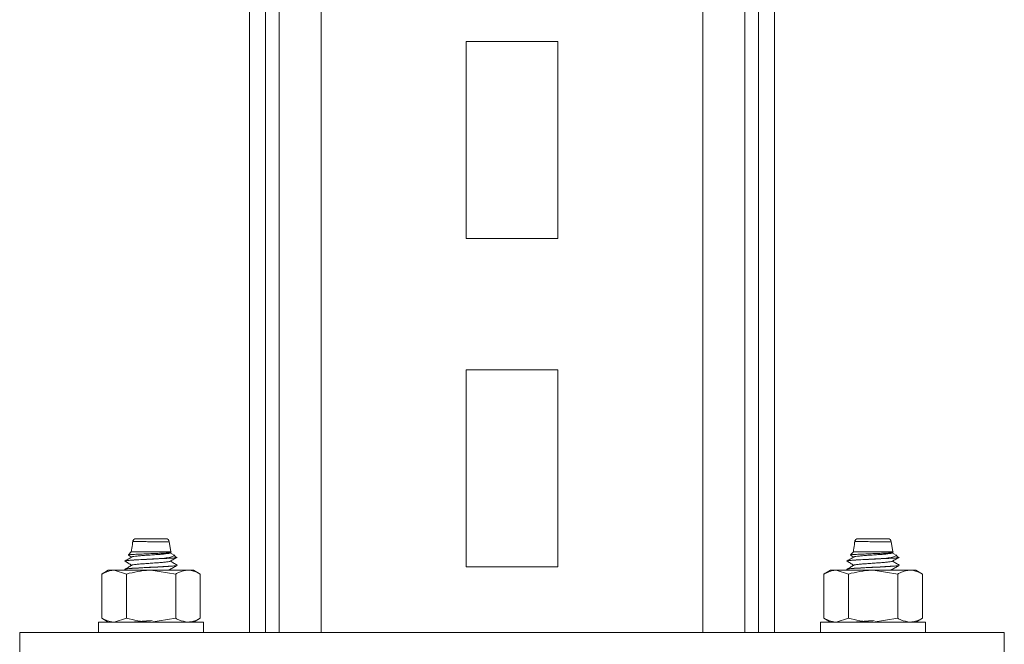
# Model space of a CAD drawing. Header units: millimetres. Extents: x 330 to 1856, y -20 to 3175.
# Tile 31 of 53: x 330 to 480, y 1773 to 1868. Entities that reach past the tile are written whole.
import ezdxf

# ---------------------------------------------------------------- set-up
doc = ezdxf.new("R2010")
doc.units = ezdxf.units.MM

msp = doc.modelspace()

# ---------------------------------------------------------------- linework, layer by layer
at = {"color": 7, "linetype": 'Continuous', "lineweight": 15}
for p, q in [((365.14, 1774.98), (365.14, 2274.98)), ((367.6, 1774.98), (367.6, 2274.98)), ((369.65, 1774.98), (369.65, 2274.98)), ((376.05, 1774.98), (376.05, 2274.98)), ((445.14, 1774.98), (445.14, 2180.98)), ((398.14, 1864.98), (398.14, 1834.98)), ((412.14, 1864.98), (398.14, 1864.98)), ((412.14, 1834.98), (412.14, 1864.98)), ((398.14, 1834.98), (412.14, 1834.98)), ((398.14, 1814.98), (398.14, 1784.98)), ((412.14, 1814.98), (398.14, 1814.98)), ((412.14, 1784.98), (412.14, 1814.98)), ((347.88, 1789.27), (352.41, 1789.27)), ((353.14, 1787.27), (352.9, 1788.85)), ((457.88, 1789.27), (462.41, 1789.27)), ((463.14, 1787.27), (462.9, 1788.85)), ((347.14, 1787.27), (346.69, 1786.81)), ((346.69, 1786.79), (347.22, 1786.49)), ((353.14, 1787.27), (347.14, 1787.27)), ((353.52, 1786.86), (353.05, 1787.13)), ((353.2, 1787.21), (353.14, 1787.27)), ((353.99, 1786.43), (353.61, 1786.81)), ((457.14, 1787.27), (456.69, 1786.81)), ((456.69, 1786.79), (457.22, 1786.49)), ((463.14, 1787.27), (457.14, 1787.27)), ((463.52, 1786.86), (463.05, 1787.13)), ((463.2, 1787.21), (463.14, 1787.27)), ((463.99, 1786.43), (463.61, 1786.81)), ((346.14, 1785.86), (346.14, 1785.85)), ((352.12, 1786.27), (351.95, 1786.27)), ((354.14, 1785.23), (354.14, 1785.24)), ((456.14, 1785.86), (456.14, 1785.85)), ((462.12, 1786.27), (461.95, 1786.27)), ((464.14, 1785.23), (464.14, 1785.24)), ((343.64, 1784.48), (342.64, 1783.9)), ((342.64, 1777.16), (342.64, 1783.9)), ((344.51, 1784.48), (343.64, 1784.48)), ((346.39, 1783.9), (344.51, 1784.48)), ((350.14, 1784.48), (344.51, 1784.48)), ((346.14, 1784.61), (346.14, 1784.6)), ((346.15, 1784.61), (346.37, 1784.48)), ((346.39, 1777.16), (346.39, 1783.9)), ((353.9, 1783.9), (350.14, 1784.48)), ((355.77, 1784.48), (350.14, 1784.48)), ((353.31, 1784.48), (353.09, 1784.61)), ((353.9, 1777.16), (353.9, 1783.9)), ((355.77, 1784.48), (356.64, 1784.48)), ((357.65, 1783.9), (356.64, 1784.48)), ((357.65, 1777.16), (357.65, 1783.9)), ((398.14, 1784.98), (412.14, 1784.98)), ((453.64, 1784.48), (452.64, 1783.9)), ((452.64, 1777.16), (452.64, 1783.9)), ((454.51, 1784.48), (453.64, 1784.48)), ((456.39, 1783.9), (454.51, 1784.48)), ((460.14, 1784.48), (454.51, 1784.48)), ((456.14, 1784.61), (456.14, 1784.6)), ((456.15, 1784.61), (456.37, 1784.48)), ((456.39, 1777.16), (456.39, 1783.9)), ((463.9, 1783.9), (460.14, 1784.48)), ((465.77, 1784.48), (460.14, 1784.48)), ((463.31, 1784.48), (463.09, 1784.61)), ((463.9, 1777.16), (463.9, 1783.9)), ((465.77, 1784.48), (466.64, 1784.48)), ((467.65, 1783.9), (466.64, 1784.48)), ((467.65, 1777.16), (467.65, 1783.9)), ((342.14, 1776.58), (342.14, 1774.98)), ((342.14, 1776.58), (348.27, 1776.58)), ((342.64, 1777.16), (343.64, 1776.58)), ((346.39, 1777.16), (344.51, 1776.58)), ((348.27, 1776.58), (358.14, 1776.58)), ((353.9, 1777.16), (350.14, 1776.58)), ((356.64, 1776.58), (357.65, 1777.16)), ((358.14, 1774.98), (358.14, 1776.58)), ((452.14, 1776.58), (452.14, 1774.98)), ((452.14, 1776.58), (458.27, 1776.58)), ((452.64, 1777.16), (453.64, 1776.58)), ((456.39, 1777.16), (454.51, 1776.58)), ((458.27, 1776.58), (468.14, 1776.58)), ((463.9, 1777.16), (460.14, 1776.58)), ((466.64, 1776.58), (467.65, 1777.16)), ((468.14, 1774.98), (468.14, 1776.58)), ((330.14, 1774.98), (330.14, 1764.98)), ((480.14, 1774.98), (330.14, 1774.98)), ((480.14, 1774.98), (480.14, 1764.98))]:
    msp.add_line(p, q, dxfattribs=at)
at = {"color": 8, "linetype": 'Continuous', "lineweight": 15}
for p, q in [((434.23, 1774.98), (434.23, 2180.98)), ((440.63, 1774.98), (440.63, 2180.98)), ((442.67, 1774.98), (442.67, 2180.98))]:
    msp.add_line(p, q, dxfattribs=at)
at = {"color": 7, "linetype": 'Continuous', "lineweight": 15}
for centre, start, end in [((347.85, 1788.77), 89.9847, 173.2593), ((352.41, 1788.77), 3.1239, 90.0024), ((457.85, 1788.77), 89.9847, 173.2593), ((462.41, 1788.77), 3.1239, 90.0024)]:
    msp.add_arc(centre, 0.5, start, end, dxfattribs=at)
for points, knots in [([(347.37, 1789.01), (347.35, 1788.8), (347.29, 1788.22), (347.2, 1787.64), (347.14, 1787.27)], [0, 0, 0, 0, 0.357452, 1, 1, 1, 1]), ([(457.37, 1789.01), (457.35, 1788.8), (457.29, 1788.22), (457.2, 1787.64), (457.14, 1787.27)], [0, 0, 0, 0, 0.357452, 1, 1, 1, 1]), ([(347.3, 1786.53), (347.12, 1786.43), (346.77, 1786.22), (346.42, 1786.01), (346.24, 1785.91)], [0, 0, 0, 0, 0.499911, 1, 1, 1, 1]), ([(353.19, 1787.19), (353.2, 1787.19), (353.27, 1787.17), (353.05, 1787.14), (352.52, 1787.1), (351.69, 1787.06), (350.68, 1787.02), (349.57, 1786.98), (348.5, 1786.93), (347.58, 1786.89), (346.96, 1786.85), (346.66, 1786.82), (346.69, 1786.8), (346.7, 1786.8)], [0, 0, 0, 0, 0.024219, 0.125028, 0.228438, 0.331782, 0.438026, 0.544686, 0.652957, 0.762914, 0.873269, 0.986503, 1, 1, 1, 1]), ([(353.02, 1787.13), (353.05, 1787.12), (353.1, 1787.08), (352.87, 1787.03), (352.41, 1786.97), (351.73, 1786.91), (350.91, 1786.85), (350.02, 1786.79), (349.14, 1786.73), (348.35, 1786.67), (347.74, 1786.61), (347.39, 1786.56), (347.34, 1786.54), (347.33, 1786.53)], [0, 0, 0, 0, 0.067228, 0.168488, 0.269648, 0.369237, 0.471028, 0.57092, 0.671699, 0.773231, 0.872627, 0.974282, 1, 1, 1, 1]), ([(351.95, 1786.27), (352.3, 1786.32), (353, 1786.43), (353.55, 1786.59), (353.74, 1786.71), (353.61, 1786.78), (353.59, 1786.79)], [0, 0, 0, 0, 0.319852, 0.645876, 0.943317, 1, 1, 1, 1]), ([(457.3, 1786.53), (457.12, 1786.43), (456.77, 1786.22), (456.42, 1786.01), (456.24, 1785.91)], [0, 0, 0, 0, 0.499911, 1, 1, 1, 1]), ([(463.19, 1787.19), (463.2, 1787.19), (463.27, 1787.17), (463.05, 1787.14), (462.52, 1787.1), (461.69, 1787.06), (460.68, 1787.02), (459.57, 1786.98), (458.5, 1786.93), (457.58, 1786.89), (456.96, 1786.85), (456.66, 1786.82), (456.69, 1786.8), (456.7, 1786.8)], [0, 0, 0, 0, 0.024219, 0.125028, 0.228438, 0.331781, 0.438025, 0.544684, 0.652956, 0.762922, 0.873269, 0.986503, 1, 1, 1, 1]), ([(463.02, 1787.13), (463.05, 1787.12), (463.1, 1787.08), (462.87, 1787.03), (462.41, 1786.97), (461.73, 1786.91), (460.91, 1786.85), (460.02, 1786.79), (459.14, 1786.73), (458.35, 1786.67), (457.74, 1786.61), (457.39, 1786.56), (457.34, 1786.54), (457.33, 1786.53)], [0, 0, 0, 0, 0.067228, 0.168488, 0.269648, 0.369237, 0.471028, 0.57092, 0.671699, 0.773231, 0.872627, 0.974282, 1, 1, 1, 1]), ([(461.95, 1786.27), (462.3, 1786.32), (463, 1786.43), (463.55, 1786.59), (463.74, 1786.71), (463.61, 1786.78), (463.59, 1786.79)], [0, 0, 0, 0, 0.319852, 0.645876, 0.943317, 1, 1, 1, 1]), ([(351.95, 1786.27), (351.7, 1786.26), (350.94, 1786.21), (349.49, 1786.15), (347.84, 1786.06), (346.62, 1785.97), (346.01, 1785.9), (346.17, 1785.87), (346.18, 1785.86)], [0, 0, 0, 0, 0.098128, 0.307374, 0.520133, 0.729239, 0.978358, 1, 1, 1, 1]), ([(346.17, 1785.85), (346.17, 1785.86), (346.12, 1785.88), (346.37, 1785.93), (346.9, 1785.98), (347.76, 1786.04), (348.81, 1786.1), (349.97, 1786.16), (351.1, 1786.21), (351.76, 1786.25), (352.12, 1786.27)], [0, 0, 0, 0, 0.03373, 0.170416, 0.316382, 0.441655, 0.598533, 0.737057, 0.858747, 1, 1, 1, 1]), ([(346.15, 1785.86), (346.33, 1785.76), (346.68, 1785.55), (347.04, 1785.34), (347.22, 1785.24)], [0, 0, 0, 0, 0.500107, 1, 1, 1, 1]), ([(346.15, 1784.6), (346.15, 1784.61), (346.15, 1784.61), (346.15, 1784.62), (346.16, 1784.62), (346.16, 1784.62), (346.16, 1784.62), (346.16, 1784.62), (346.16, 1784.62), (346.16, 1784.62), (346.16, 1784.62), (346.16, 1784.62), (346.16, 1784.62), (346.16, 1784.62), (346.16, 1784.62), (346.17, 1784.63), (346.27, 1784.66), (346.63, 1784.71), (347.4, 1784.77), (348.35, 1784.82), (349.43, 1784.88), (350.39, 1784.93), (351.12, 1784.96), (351.91, 1785.01), (352.65, 1785.05), (353.15, 1785.08), (353.63, 1785.12), (354.02, 1785.17), (354.07, 1785.2), (354.09, 1785.21)], [0, 0, 0, 0, 0.014306, 0.026071, 0.029013, 0.02938, 0.029472, 0.029495, 0.029506, 0.029508, 0.029509, 0.02952, 0.029562, 0.02973, 0.030088, 0.031794, 0.061286, 0.184421, 0.276514, 0.351029, 0.469627, 0.549486, 0.587316, 0.651532, 0.754381, 0.798627, 0.827466, 0.947865, 1, 1, 1, 1]), ([(347.3, 1785.28), (347.12, 1785.18), (346.77, 1784.97), (346.42, 1784.76), (346.24, 1784.66)], [0, 0, 0, 0, 0.499911, 1, 1, 1, 1]), ([(354.02, 1785.26), (354.07, 1785.24), (354.24, 1785.2), (353.52, 1785.12), (352.32, 1785.04), (350.93, 1784.96), (349.48, 1784.9), (347.87, 1784.81), (346.67, 1784.73), (346.45, 1784.68), (346.36, 1784.66)], [0, 0, 0, 0, 0.065202, 0.231005, 0.394632, 0.461351, 0.603623, 0.748283, 0.890459, 1, 1, 1, 1]), ([(353.03, 1785.84), (353.03, 1785.83), (353.03, 1785.81), (352.76, 1785.76), (352.25, 1785.7), (351.52, 1785.64), (350.67, 1785.58), (349.78, 1785.52), (348.91, 1785.46), (348.16, 1785.4), (347.58, 1785.34), (347.39, 1785.3), (347.3, 1785.28)], [0, 0, 0, 0, 0.020386, 0.130295, 0.238728, 0.347131, 0.457042, 0.564505, 0.674134, 0.783203, 0.891016, 1, 1, 1, 1]), ([(353.99, 1786.39), (353.99, 1786.39), (354.03, 1786.37), (353.7, 1786.34), (353.06, 1786.31), (352.41, 1786.28), (352.12, 1786.27)], [0, 0, 0, 0, 0.02654, 0.370389, 0.720152, 1, 1, 1, 1]), ([(353.05, 1785.84), (353.23, 1785.94), (353.59, 1786.15), (353.95, 1786.36), (354.13, 1786.46)], [0, 0, 0, 0, 0.499796, 1, 1, 1, 1]), ([(353.05, 1784.59), (353.23, 1784.69), (353.59, 1784.9), (353.95, 1785.11), (354.13, 1785.21)], [0, 0, 0, 0, 0.499796, 1, 1, 1, 1]), ([(354.13, 1785.25), (353.95, 1785.36), (353.6, 1785.56), (353.26, 1785.76), (353.09, 1785.86)], [0, 0, 0, 0, 0.517557, 1, 1, 1, 1]), ([(461.95, 1786.27), (461.7, 1786.26), (460.94, 1786.21), (459.49, 1786.15), (457.84, 1786.06), (456.62, 1785.97), (456.01, 1785.9), (456.17, 1785.87), (456.18, 1785.86)], [0, 0, 0, 0, 0.098128, 0.307374, 0.520133, 0.729239, 0.978358, 1, 1, 1, 1]), ([(456.17, 1785.85), (456.17, 1785.86), (456.12, 1785.88), (456.37, 1785.93), (456.9, 1785.98), (457.76, 1786.04), (458.81, 1786.1), (459.97, 1786.16), (461.1, 1786.21), (461.76, 1786.25), (462.12, 1786.27)], [0, 0, 0, 0, 0.033729, 0.170415, 0.316381, 0.441643, 0.59852, 0.737058, 0.858748, 1, 1, 1, 1]), ([(456.15, 1785.86), (456.33, 1785.76), (456.68, 1785.55), (457.04, 1785.34), (457.22, 1785.24)], [0, 0, 0, 0, 0.5000242, 1, 1, 1, 1]), ([(456.15, 1784.6), (456.15, 1784.61), (456.15, 1784.61), (456.15, 1784.62), (456.16, 1784.62), (456.16, 1784.62), (456.16, 1784.62), (456.16, 1784.62), (456.16, 1784.62), (456.16, 1784.62), (456.16, 1784.62), (456.16, 1784.62), (456.16, 1784.62), (456.16, 1784.62), (456.16, 1784.62), (456.17, 1784.63), (456.26, 1784.66), (456.63, 1784.71), (457.4, 1784.77), (458.35, 1784.82), (459.43, 1784.88), (460.39, 1784.93), (461.12, 1784.96), (461.91, 1785.01), (462.65, 1785.05), (463.15, 1785.08), (463.63, 1785.12), (464.02, 1785.17), (464.07, 1785.2), (464.09, 1785.21)], [0, 0, 0, 0, 0.014306, 0.026071, 0.029013, 0.02938, 0.029472, 0.029495, 0.029506, 0.029508, 0.029509, 0.02952, 0.029562, 0.02973, 0.030087, 0.031794, 0.061286, 0.184421, 0.276514, 0.351029, 0.469627, 0.549486, 0.587316, 0.651532, 0.754381, 0.798627, 0.827466, 0.947865, 1, 1, 1, 1]), ([(457.3, 1785.28), (457.12, 1785.18), (456.77, 1784.97), (456.42, 1784.76), (456.24, 1784.66)], [0, 0, 0, 0, 0.499911, 1, 1, 1, 1]), ([(464.02, 1785.26), (464.07, 1785.24), (464.24, 1785.2), (463.52, 1785.12), (462.32, 1785.04), (460.93, 1784.96), (459.48, 1784.9), (457.87, 1784.81), (456.67, 1784.73), (456.45, 1784.68), (456.36, 1784.66)], [0, 0, 0, 0, 0.065202, 0.231005, 0.394632, 0.461351, 0.603623, 0.748283, 0.890459, 1, 1, 1, 1]), ([(463.03, 1785.84), (463.03, 1785.83), (463.03, 1785.81), (462.76, 1785.76), (462.25, 1785.7), (461.52, 1785.64), (460.67, 1785.58), (459.78, 1785.52), (458.91, 1785.46), (458.16, 1785.4), (457.58, 1785.34), (457.39, 1785.3), (457.3, 1785.28)], [0, 0, 0, 0, 0.020386, 0.130295, 0.238728, 0.347131, 0.457042, 0.564505, 0.674134, 0.783203, 0.891016, 1, 1, 1, 1]), ([(463.99, 1786.39), (463.99, 1786.39), (464.03, 1786.37), (463.7, 1786.34), (463.06, 1786.31), (462.41, 1786.28), (462.12, 1786.27)], [0, 0, 0, 0, 0.02654, 0.37038, 0.720134, 1, 1, 1, 1]), ([(463.05, 1785.84), (463.23, 1785.94), (463.59, 1786.15), (463.95, 1786.36), (464.13, 1786.46)], [0, 0, 0, 0, 0.499796, 1, 1, 1, 1]), ([(463.05, 1784.59), (463.23, 1784.69), (463.59, 1784.9), (463.95, 1785.11), (464.13, 1785.21)], [0, 0, 0, 0, 0.499796, 1, 1, 1, 1]), ([(464.13, 1785.25), (463.95, 1785.36), (463.6, 1785.56), (463.26, 1785.76), (463.09, 1785.86)], [0, 0, 0, 0, 0.517513, 1, 1, 1, 1]), ([(344.51, 1784.48), (344.47, 1784.48), (343.84, 1784.47), (343.22, 1784.18), (342.64, 1783.9)], [0, 0, 0, 0, 0.070213, 1, 1, 1, 1]), ([(350.14, 1784.48), (350.06, 1784.48), (348.79, 1784.47), (347.55, 1784.18), (346.39, 1783.9)], [0, 0, 0, 0, 0.070207, 1, 1, 1, 1]), ([(353.02, 1784.59), (353.01, 1784.58), (352.97, 1784.55), (352.77, 1784.51), (352.52, 1784.49), (352.47, 1784.48)], [0, 0, 0, 0, 0.269682, 0.854068, 1, 1, 1, 1]), ([(353.9, 1783.9), (354.05, 1783.99), (354.67, 1784.33), (355.3, 1784.42), (355.77, 1784.48)], [0, 0, 0, 0, 0.257555, 1, 1, 1, 1]), ([(355.77, 1784.48), (355.94, 1784.47), (356.58, 1784.44), (357.2, 1784.13), (357.65, 1783.9)], [0, 0, 0, 0, 0.268626, 1, 1, 1, 1]), ([(454.51, 1784.48), (454.47, 1784.48), (453.84, 1784.47), (453.22, 1784.18), (452.64, 1783.9)], [0, 0, 0, 0, 0.070213, 1, 1, 1, 1]), ([(460.14, 1784.48), (460.06, 1784.48), (458.79, 1784.47), (457.55, 1784.18), (456.39, 1783.9)], [0, 0, 0, 0, 0.070207, 1, 1, 1, 1]), ([(463.02, 1784.59), (463.01, 1784.58), (462.97, 1784.55), (462.77, 1784.51), (462.52, 1784.49), (462.47, 1784.48)], [0, 0, 0, 0, 0.269682, 0.854068, 1, 1, 1, 1]), ([(463.9, 1783.9), (464.05, 1783.99), (464.67, 1784.33), (465.3, 1784.42), (465.77, 1784.48)], [0, 0, 0, 0, 0.257555, 1, 1, 1, 1]), ([(465.77, 1784.48), (465.94, 1784.47), (466.58, 1784.44), (467.2, 1784.13), (467.65, 1783.9)], [0, 0, 0, 0, 0.268626, 1, 1, 1, 1]), ([(344.51, 1776.58), (344.47, 1776.58), (343.84, 1776.59), (343.22, 1776.89), (342.64, 1777.16)], [0, 0, 0, 0, 0.0702127, 1, 1, 1, 1]), ([(350.14, 1776.58), (350.06, 1776.58), (348.79, 1776.59), (347.55, 1776.89), (346.39, 1777.16)], [0, 0, 0, 0, 0.070207, 1, 1, 1, 1]), ([(350.31, 1776.81), (350.16, 1776.8), (349.72, 1776.77), (348.99, 1776.72), (348.24, 1776.66), (347.75, 1776.61), (347.61, 1776.59), (347.58, 1776.58)], [0, 0, 0, 0, 0.130925, 0.397243, 0.663452, 0.925367, 1, 1, 1, 1]), ([(353.9, 1777.16), (354.05, 1777.07), (354.67, 1776.73), (355.3, 1776.65), (355.77, 1776.58)], [0, 0, 0, 0, 0.2575555, 1, 1, 1, 1]), ([(355.77, 1776.58), (355.94, 1776.59), (356.58, 1776.62), (357.2, 1776.93), (357.65, 1777.16)], [0, 0, 0, 0, 0.268626, 1, 1, 1, 1]), ([(454.51, 1776.58), (454.47, 1776.58), (453.84, 1776.59), (453.22, 1776.89), (452.64, 1777.16)], [0, 0, 0, 0, 0.0702127, 1, 1, 1, 1]), ([(460.14, 1776.58), (460.06, 1776.58), (458.79, 1776.59), (457.55, 1776.89), (456.39, 1777.16)], [0, 0, 0, 0, 0.070207, 1, 1, 1, 1]), ([(460.31, 1776.81), (460.16, 1776.8), (459.72, 1776.77), (458.99, 1776.72), (458.24, 1776.66), (457.75, 1776.61), (457.61, 1776.59), (457.58, 1776.58)], [0, 0, 0, 0, 0.130895, 0.397221, 0.66344, 0.925365, 1, 1, 1, 1]), ([(463.9, 1777.16), (464.05, 1777.07), (464.67, 1776.73), (465.3, 1776.65), (465.77, 1776.58)], [0, 0, 0, 0, 0.2575555, 1, 1, 1, 1]), ([(465.77, 1776.58), (465.94, 1776.59), (466.58, 1776.62), (467.2, 1776.93), (467.65, 1777.16)], [0, 0, 0, 0, 0.268626, 1, 1, 1, 1])]:
    msp.add_open_spline(points, degree=3, knots=knots, dxfattribs=at)
at = {"color": 8, "linetype": 'Continuous', "lineweight": 15}
for points, knots in [([(352.78, 1788.8), (352.78, 1788.8), (352.78, 1788.8), (353, 1788.79), (352.8, 1788.79), (352.36, 1788.8), (351.66, 1788.8), (350.79, 1788.82), (349.85, 1788.82), (348.95, 1788.83), (348.25, 1788.83), (347.72, 1788.83), (347.39, 1788.83), (347.39, 1788.82), (347.39, 1788.82)], [0, 0, 0, 0, 0.000006, 0.083161, 0.18304, 0.282426, 0.380656, 0.477697, 0.574128, 0.67076, 0.767345, 0.835073, 0.932198, 1, 1, 1, 1]), ([(462.78, 1788.8), (462.78, 1788.8), (462.78, 1788.8), (463, 1788.79), (462.8, 1788.79), (462.36, 1788.8), (461.66, 1788.8), (460.79, 1788.82), (459.85, 1788.82), (458.95, 1788.83), (458.25, 1788.83), (457.72, 1788.83), (457.39, 1788.83), (457.39, 1788.82), (457.39, 1788.82)], [0, 0, 0, 0, 0.000006, 0.083159, 0.183037, 0.282423, 0.380654, 0.477695, 0.574126, 0.670758, 0.767344, 0.835073, 0.932198, 1, 1, 1, 1])]:
    msp.add_open_spline(points, degree=3, knots=knots, dxfattribs=at)

doc.saveas('drawing.dxf')
